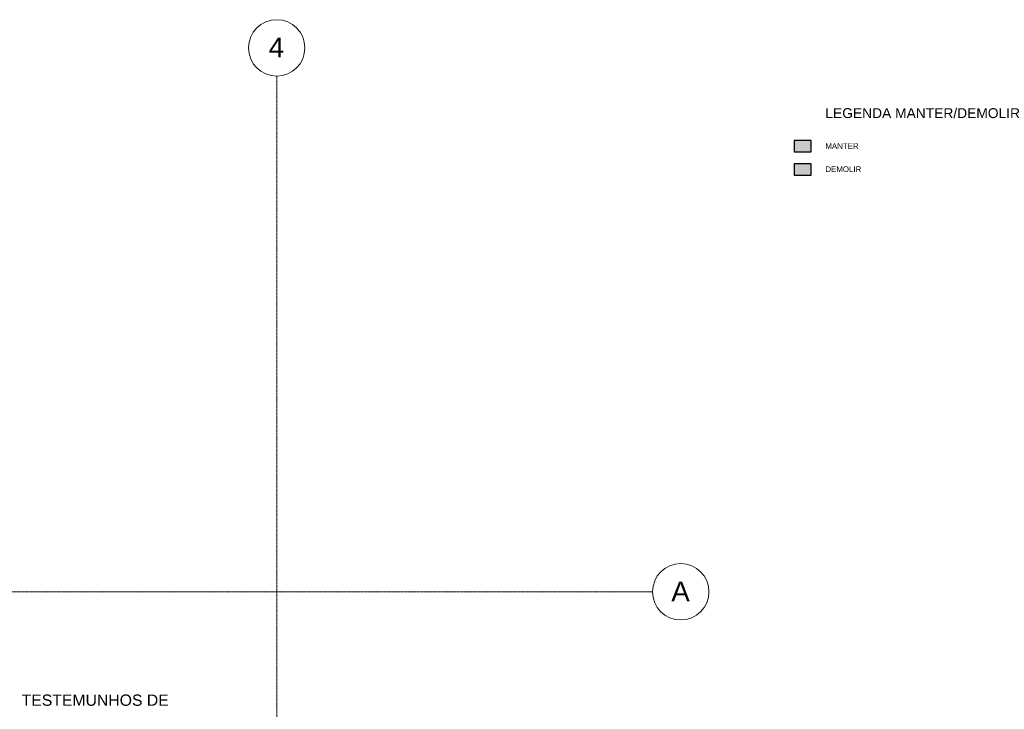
# Model space of a CAD drawing. Header units: millimetres. Extents: x -34717 to 9622, y -21919 to 4394.
# Tile 67 of 67: x 896 to 9622, y -1715 to 4394. Entities that reach past the tile are written whole.
import ezdxf

# ---------------------------------------------------------------- set-up
doc = ezdxf.new("R2010")
doc.units = ezdxf.units.MM
doc.linetypes.add('_Traço - ponto', pattern=[16, 12, -2, 0, -2])
for name, color, linetype, lineweight in [('A-DETL', 90, 'Continuous', 25), ('A-DETL-GENF', 92, 'Continuous', 25), ('G-ANNO-TEXT', 231, 'Continuous', 9), ('S-GRID', 1, 'Continuous', 9), ('S-GRID-IDEN', 1, 'Continuous', 9)]:
    doc.layers.add(name, color=color, linetype=linetype, lineweight=lineweight)
doc.styles.add('Arial_2', font='arial.ttf', dxfattribs={"height": 175})
doc.styles.add('Arial_4', font='arial.ttf', dxfattribs={"height": 100})
doc.styles.add('Arial_5', font='arial.ttf', dxfattribs={"height": 50})
doc.styles.add('Arial_B', font='txt', dxfattribs={"height": 87.5})

# ---------------------------------------------------------------- blocks, each defined once
blk = doc.blocks.new('Grid - Head Grid-11506-PLANTA TÉRREO - MANTER _ DEMOLIR')
at = {"layer": 'S-GRID-IDEN'}
blk.add_circle((0, 0), 5, dxfattribs=at)

msp = doc.modelspace()

# ---------------------------------------------------------------- hatches: boundary and pattern name
at = {"layer": 'A-DETL-GENF'}
for color, points in [(9, [(7908.998, 3222.607), (7908.998, 3322.607), (7758.998, 3322.607), (7758.998, 3222.607)]), (20, [(7908.998, 3017.287), (7908.998, 3117.287), (7758.998, 3117.287), (7758.998, 3017.287)])]:
    msp.add_hatch(color=color, dxfattribs=at).paths.add_polyline_path(points, flags=0)

# ---------------------------------------------------------------- linework, layer by layer
at = {"layer": 'A-DETL'}
for p, q in [((7908.998, 3322.607), (7758.998, 3322.607)), ((7758.998, 3322.607), (7758.998, 3222.607)), ((7908.998, 3222.607), (7908.998, 3322.607)), ((7758.998, 3222.607), (7908.998, 3222.607)), ((7908.998, 3117.287), (7758.998, 3117.287)), ((7758.998, 3117.287), (7758.998, 3017.287)), ((7908.998, 3017.287), (7908.998, 3117.287)), ((7758.998, 3017.287), (7908.998, 3017.287))]:
    msp.add_line(p, q, dxfattribs=at)
at = {"layer": 'S-GRID', "linetype": '_Traço - ponto'}
for p, q in [((3173.885, 3893.814), (3173.885, -21426.217)), ((6504.181, -673.492), (-33608.19, -673.492))]:
    msp.add_line(p, q, dxfattribs=at)

# ---------------------------------------------------------------- block references
at = {"layer": 'S-GRID-IDEN', "xscale": 49.99999999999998, "yscale": 49.99999999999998, "zscale": 49.99999999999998}
for p, rotation in [((3173.885, 4143.814), 180), ((6754.181, -673.492), 89.99999999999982)]:
    msp.add_blockref('Grid - Head Grid-11506-PLANTA TÉRREO - MANTER _ DEMOLIR', p, dxfattribs=dict(at, rotation=rotation))

# ---------------------------------------------------------------- texts
at = {"layer": 'G-ANNO-TEXT', "color": 7, "attachment_point": 1}
for s, insert, char_height, width, style in [('LEGENDA MANTER/DEMOLIR', (8035.912, 3609.948), 87.5, 2150.52672, 'Arial_B'), ('MANTER', (8035.912, 3299.795), 50, 362.76359, 'Arial_5'), ('DEMOLIR', (8035.912, 3094.475), 50, 390.82266, 'Arial_5'), ('TESTEMUNHOS DE ', (913.539, -1583.886), 100, 1655.48469, 'Arial_4')]:
    msp.add_mtext(s, dxfattribs=dict(at, insert=insert, char_height=char_height, width=width, style=style))
at = {"layer": 'S-GRID-IDEN', "char_height": 175, "attachment_point": 1, "style": 'Arial_2'}
for s, insert, width in [('4', (3102.696, 4235.765), 168.35437), ('A', (6671.22, -582.891), 200.42187)]:
    msp.add_mtext(s, dxfattribs=dict(at, insert=insert, width=width))

doc.saveas('drawing.dxf')
